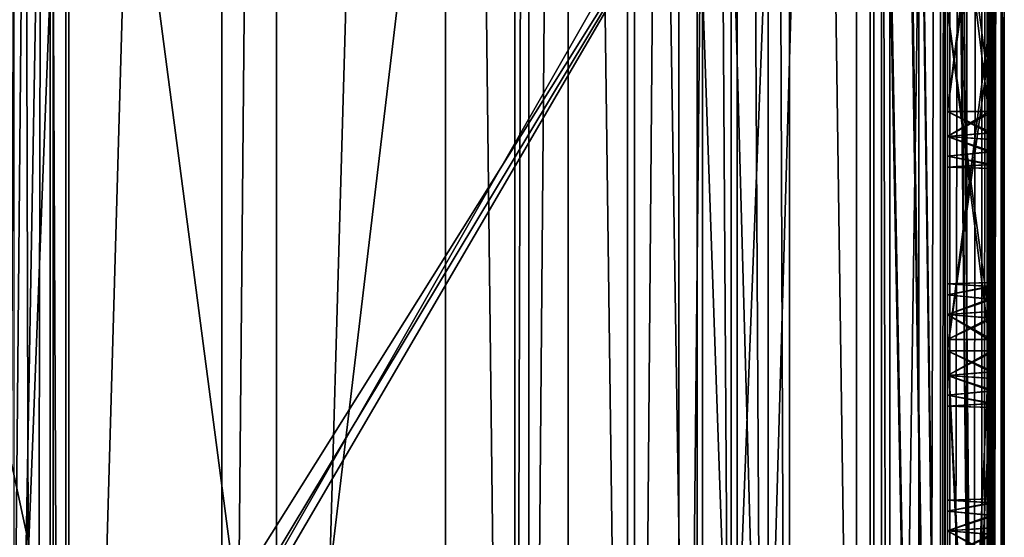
# Model space of a CAD drawing. Extents: x -3 to 104, y -79 to 161.
# Tile 162 of 203: x 82 to 104, y 42 to 53. Entities that reach past the tile are written whole.
import ezdxf

# ---------------------------------------------------------------- set-up
doc = ezdxf.new("R2010")
doc.units = 0
doc.header["$MEASUREMENT"] = 0

msp = doc.modelspace()

# ---------------------------------------------------------------- linework, layer by layer
for points in [[(103.550003, 159.899994, -76.900002), (103.550003, -77.599998, -76.900002), (100.849998, 123.900002, -76.900002)], [(103.550003, -3.4858, -67.814201), (103.550003, 159.899994, -76.900002), (103.550003, 149.899994, -68.400002)], [(103.550003, -77.599998, -76.900002), (103.550003, 159.899994, -76.900002), (103.550003, -43.900002, -68.400002)], [(103.550003, -43.900002, -68.400002), (103.550003, 159.899994, -76.900002), (103.550003, -4.9, -68.400002)], [(103.550003, -4.9, -68.400002), (103.550003, 159.899994, -76.900002), (103.550003, -4.1346, -68.247803)], [(103.550003, -4.1346, -68.247803), (103.550003, 159.899994, -76.900002), (103.550003, -3.4858, -67.814201)], [(103.550003, 149.899994, 10.1), (103.550003, -67.600098, 10.1), (102.349998, 97.599998, 10.1)], [(103.550003, -67.600098, 10.1), (103.550003, 149.899994, 10.1), (103.484001, 129.899994, 17.700001)], [(103.550003, -3.0522, -67.165398), (103.550003, 149.899994, -68.400002), (103.550003, -2.9, -66.400002)], [(103.550003, -3.4858, -67.814201), (103.550003, 149.899994, -68.400002), (103.550003, -3.0522, -67.165398)], [(103.550003, -2.9, -66.400002), (103.550003, 149.899994, -68.400002), (103.550003, 129, 6.1)], [(82.928497, -7.8067, 55), (101.670998, 149.520996, 55), (82.928497, 96.8293, 55)], [(101.670998, -67.221199, 55), (101.670998, 149.520996, 55), (82.928497, -7.8067, 55)], [(102.241997, 149.520996, 54.8871), (101.670998, 149.520996, 55), (101.670998, -67.221199, 55)], [(102.241997, 149.520996, 54.8871), (101.670998, -67.221199, 55), (102.241997, -67.221199, 54.8871)], [(102.726997, 149.520996, 54.5653), (102.241997, -67.221199, 54.8871), (102.726997, -67.221199, 54.5653)], [(102.726997, 149.520996, 54.5653), (102.241997, 149.520996, 54.8871), (102.241997, -67.221199, 54.8871)], [(103.053001, 149.520996, 54.083099), (102.726997, -67.221199, 54.5653), (103.053001, -67.221199, 54.083099)], [(103.053001, 149.520996, 54.083099), (102.726997, 149.520996, 54.5653), (102.726997, -67.221199, 54.5653)], [(103.170998, 149.520996, 53.5131), (103.053001, -67.221199, 54.083099), (103.170998, -67.221199, 53.5131)], [(103.170998, 149.520996, 53.5131), (103.053001, 149.520996, 54.083099), (103.053001, -67.221199, 54.083099)], [(103.170998, 149.520996, 53.5131), (103.170998, -67.221199, 53.5131), (103.204002, 25.761299, 49.799999)], [(103.170998, 149.520996, 53.5131), (103.204002, 25.761299, 49.799999), (103.204002, 46.011299, 49.799999)], [(103.170998, 149.520996, 53.5131), (103.204002, 46.011299, 49.799999), (103.204002, 51.011299, 49.799999)], [(103.170998, 149.520996, 53.5131), (103.204002, 51.011299, 49.799999), (103.204002, 58.511299, 49.799999)], [(100.68, 148.529999, 52.5), (100.68, -66.229897, 52.5), (82.590202, 71.511299, 52.5)], [(101.036003, 88.599998, 11.7), (101.036003, -2.4, 11.7), (100.68, 148.529999, 52.5)], [(101.036003, -2.4, 11.7), (100.68, -66.229897, 52.5), (100.68, 148.529999, 52.5)], [(81.449997, 0, -71.599998), (81.449997, 130, -71.599998), (82.650002, 130, -71.599998)], [(82.650002, 0, -71.599998), (81.449997, 0, -71.599998), (82.650002, 130, -71.599998)], [(86.360001, 130, -10.3), (82.650002, 0, -10.3), (82.650002, 130, -10.3)], [(86.360001, 0, -10.3), (82.650002, 0, -10.3), (86.360001, 130, -10.3)], [(82.650002, 130, -10.3), (82.650002, 0, -71.599998), (82.650002, 130, -71.599998)], [(82.650002, 0, -10.3), (82.650002, 0, -71.599998), (82.650002, 130, -10.3)], [(86.360001, 0, -71.599998), (86.360001, 130, -71.599998), (87.559998, 130, -71.599998)], [(87.559998, 0, -71.599998), (86.360001, 0, -71.599998), (87.559998, 130, -71.599998)], [(86.360001, 130, -71.599998), (86.360001, 0, -10.3), (86.360001, 130, -10.3)], [(86.360001, 0, -71.599998), (86.360001, 0, -10.3), (86.360001, 130, -71.599998)], [(91.269997, 130, -10.3), (87.559998, 0, -10.3), (87.559998, 130, -10.3)], [(91.269997, 0, -10.3), (87.559998, 0, -10.3), (91.269997, 130, -10.3)], [(87.559998, 130, -10.3), (87.559998, 0, -71.599998), (87.559998, 130, -71.599998)], [(87.559998, 0, -10.3), (87.559998, 0, -71.599998), (87.559998, 130, -10.3)], [(92.800003, 0, -71.599998), (91.269997, 130, -71.599998), (92.800003, 130, -71.599998)], [(92.800003, 0, -71.599998), (91.269997, 0, -71.599998), (91.269997, 130, -71.599998)], [(91.269997, 130, -71.599998), (91.269997, 0, -10.3), (91.269997, 130, -10.3)], [(91.269997, 0, -71.599998), (91.269997, 0, -10.3), (91.269997, 130, -71.599998)], [(92.800003, 0, -71.599998), (92.800003, 130, -71.599998), (92.800003, 118, -8.5)], [(98.831596, 125.512001), (100.599998, 0), (100.599998, 130)], [(100.599998, 130), (100.599998, 0), (100.599998, 114, -3.5)], [(103.484001, -43.599998, 17.700001), (103.484001, 129.899994, 17.700001), (103.343002, 41.261299, 33.799999)], [(103.343002, 41.261299, 33.799999), (103.484001, 129.899994, 17.700001), (103.343002, 45.761299, 33.799999)], [(103.343002, 45.761299, 33.799999), (103.484001, 129.899994, 17.700001), (103.343002, 53.261299, 33.799999)], [(103.550003, -67.600098, 10.1), (103.484001, 129.899994, 17.700001), (103.484001, -43.599998, 17.700001)], [(100.300003, 129.649994, 17.299999), (100.300003, -43.349998, 17.299999), (75.836403, 70.811302, 17.299999)], [(100.300003, -43.349998, 18.9), (100.300003, 129.649994, 18.9), (96.816803, 83.608299, 18.9)], [(100.300003, 129.649994, 17.299999), (100.300003, 129.649994, 18.9), (100.300003, -43.349998, 17.299999)], [(100.300003, -43.349998, 17.299999), (100.300003, 129.649994, 18.9), (100.300003, -43.349998, 18.9)], [(103.550003, -42.700001, 10.1), (103.550003, 129, 10.1), (102.25, 98.099998, 10.1)], [(103.550003, -3.4858, -9.9858), (103.550003, 129, 10.1), (103.550003, -4.1346, -9.5522)], [(103.550003, -3.0522, -10.6346), (103.550003, 129, 10.1), (103.550003, -3.4858, -9.9858)], [(103.550003, -4.1346, -9.5522), (103.550003, 129, 10.1), (103.550003, -42.700001, 10.1)], [(103.550003, -2.9, -66.400002), (103.550003, 129, 6.1), (103.550003, -2.9, -11.4)], [(103.550003, -2.9, -11.4), (103.550003, 129, 6.1), (103.550003, -3.0522, -10.6346)], [(103.550003, -3.0522, -10.6346), (103.550003, 129, 6.1), (103.550003, 129, 10.1)], [(98.359901, 124.920998), (98.831596, 4.4876), (98.831596, 125.512001)], [(98.831596, 4.4876), (100.599998, 0), (98.831596, 125.512001)], [(97.678299, 124.593002), (98.359901, 5.0791), (98.359901, 124.920998)], [(98.359901, 5.0791), (98.831596, 4.4876), (98.359901, 124.920998)], [(39.528702, 112.523003), (39.528702, 23.4326), (96.9217, 124.593002)], [(39.528702, 23.4326), (96.9217, 5.4074), (96.9217, 124.593002)], [(96.9217, 124.593002), (97.678299, 5.4074), (97.678299, 124.593002)], [(96.9217, 5.4074), (97.678299, 5.4074), (96.9217, 124.593002)], [(97.678299, 5.4074), (98.359901, 5.0791), (97.678299, 124.593002)], [(100.849998, 123.900002, -76.900002), (103.550003, -77.599998, -76.900002), (100.849998, 122.400002, -76.900002)], [(5.1713, 6.7213, -72.699997), (95.428703, 123.278999, -72.699997), (5.1713, 123.278999, -72.699997)], [(5.1713, 6.7213, -72.699997), (95.428703, 6.7213, -72.699997), (95.428703, 123.278999, -72.699997)], [(95.428703, 6.7213, -72.699997), (96.401901, 122.627998, -72.699997), (95.428703, 123.278999, -72.699997)], [(95.428703, 6.7213, -72.699997), (96.401901, 7.3716, -72.699997), (96.401901, 122.627998, -72.699997)], [(96.401901, 7.3716, -72.699997), (97.550003, 122.400002, -72.699997), (96.401901, 122.627998, -72.699997)], [(96.401901, 7.3716, -72.699997), (97.550003, 7.6, -72.699997), (97.550003, 122.400002, -72.699997)], [(97.550003, 7.6, -72.699997), (100.849998, 7.6, -72.699997), (100.849998, 122.400002, -72.699997)], [(97.550003, 7.6, -72.699997), (100.849998, 122.400002, -72.699997), (97.550003, 122.400002, -72.699997)], [(100.849998, 122.400002, -76.900002), (103.550003, -77.599998, -76.900002), (100.849998, 98, -76.900002)], [(100.849998, 122.400002, -72.699997), (100.849998, 7.6, -72.699997), (100.849998, 88.099998, 8.1)], [(92.800003, 0, -71.599998), (92.800003, 118, -8.5), (92.800003, 12, -8.5)], [(92.800003, 12, -8.5), (92.800003, 118, -8.5), (93.1045, 116.469002, -8.5)], [(92.800003, 12, -8.5), (93.1045, 116.469002, -8.5), (93.1045, 13.5307, -8.5)], [(93.1045, 13.5307, -8.5), (93.1045, 116.469002, -8.5), (93.971603, 115.171997, -8.5)], [(93.1045, 13.5307, -8.5), (93.971603, 115.171997, -8.5), (93.971603, 14.8284, -8.5)], [(93.971603, 115.171997, -8.5), (95.269302, 15.6955, -8.5), (93.971603, 14.8284, -8.5)], [(93.971603, 115.171997, -8.5), (95.269302, 114.305, -8.5), (95.269302, 15.6955, -8.5)], [(95.269302, 114.305, -8.5), (96.800003, 16, -8.5), (95.269302, 15.6955, -8.5)], [(95.269302, 114.305, -8.5), (96.800003, 114, -8.5), (96.800003, 16, -8.5)], [(100.599998, 114, -8.5), (100.599998, 16, -8.5), (96.800003, 16, -8.5)], [(96.800003, 114, -8.5), (100.599998, 114, -8.5), (96.800003, 16, -8.5)], [(100.599998, 114, -3.5), (100.599998, 16, -8.5), (100.599998, 114, -8.5)], [(100.599998, 16, -3.5), (100.599998, 16, -8.5), (100.599998, 114, -3.5)], [(100.599998, 114, -3.5), (100.599998, 0), (100.599998, 16, -3.5)], [(100.849998, 98, -76.900002), (103.550003, -77.599998, -76.900002), (100.849998, 96.800003, -76.900002)], [(103.550003, -42.700001, 10.1), (102.25, 98.099998, 10.1), (102.25, 88.099998, 10.1)], [(102.349998, 97.599998, 10.1), (103.550003, -67.600098, 10.1), (102.349998, 88.599998, 10.1)], [(82.462196, 97.481697, 55.464298), (81.957703, 96.5158, 56.130299), (82.237, -8.0086, 55.735298)], [(82.928497, -7.8067, 55), (82.462196, 97.481697, 55.464298), (82.237, -8.0086, 55.735298)], [(82.928497, 96.8293, 55), (82.462196, 97.481697, 55.464298), (82.928497, -7.8067, 55)], [(81.800003, 33.200001, -76.900002), (81.800003, 96.800003, -76.900002), (83, 64.400002, -76.900002)], [(100.849998, 96.800003, -76.900002), (103.550003, -77.599998, -76.900002), (100.849998, 65.599998, -76.900002)], [(81.957703, 96.5158, 56.130299), (81.409302, 95.583702, 57.256199), (81.522301, -6.7478, 56.9613)], [(82.237, -8.0086, 55.735298), (81.957703, 96.5158, 56.130299), (81.522301, -6.7478, 56.9613)], [(101.036003, 88.599998, 11.7), (102.349998, 88.599998, 11.7), (102.349998, -2.4, 11.7)], [(101.036003, 88.599998, 11.7), (102.349998, -2.4, 11.7), (101.036003, -2.4, 11.7)], [(102.349998, 88.599998, 10.1), (103.550003, -67.600098, 10.1), (102.349998, -2.4, 10.1)], [(102.349998, -2.4, 11.7), (102.349998, 88.599998, 11.7), (102.349998, -2.4, 10.1)], [(102.349998, -2.4, 10.1), (102.349998, 88.599998, 11.7), (102.349998, 88.599998, 10.1)], [(100.849998, 88.099998, 11.3), (100.849998, 7.6, -3.5), (100.849998, -0.4, 11.3)], [(100.849998, 88.099998, 8.1), (100.849998, 7.6, -3.5), (100.849998, 88.099998, 11.3)], [(100.849998, 7.6, -72.699997), (100.849998, 7.6, -3.5), (100.849998, 88.099998, 8.1)], [(100.849998, 88.099998, 11.3), (100.849998, -0.4, 11.3), (102.150002, 88.099998, 11.3)], [(100.849998, -0.4, 11.3), (102.150002, -1.9, 11.3), (102.150002, 88.099998, 11.3)], [(102.150002, -1.9, 10.1), (102.150002, 88.099998, 10.1), (102.150002, -1.9, 11.3)], [(102.150002, -1.9, 11.3), (102.150002, 88.099998, 10.1), (102.150002, 88.099998, 11.3)], [(102.150002, -1.9, 10.1), (102.25, 88.099998, 10.1), (102.150002, 88.099998, 10.1)], [(102.150002, -1.9, 10.1), (102.25, -1.9, 10.1), (102.25, 88.099998, 10.1)], [(103.550003, -42.700001, 10.1), (102.25, 88.099998, 10.1), (102.25, -1.9, 10.1)], [(100.300003, -43.349998, 18.9), (96.816803, 83.608299, 18.9), (96.816803, 56.689499, 18.9)], [(82.590202, 71.511299, 52.5), (82.590202, 16.511299, 52.5), (81.618599, 16.511299, 53.3554)], [(81.618599, 71.511299, 53.3554), (82.590202, 71.511299, 52.5), (81.618599, 16.511299, 53.3554)], [(82.590202, 71.511299, 52.5), (100.68, -66.229897, 52.5), (82.590202, 16.511299, 52.5)], [(75.836403, 70.811302, 17.299999), (100.300003, -43.349998, 17.299999), (75.836403, 20.8113, 17.299999)], [(100.849998, 65.599998, -76.900002), (103.550003, -77.599998, -76.900002), (100.849998, 64.400002, -76.900002)], [(83, 33.200001, -76.900002), (81.800003, 33.200001, -76.900002), (83, 64.400002, -76.900002)], [(83, 33.200001, -76.900002), (83, 64.400002, -76.900002), (83, 33.200001, -74.699997)], [(83, 33.200001, -74.699997), (83, 64.400002, -76.900002), (83, 64.400002, -74.699997)], [(100.849998, 64.400002, -74.699997), (83, 33.200001, -74.699997), (83, 64.400002, -74.699997)], [(100.849998, 33.200001, -74.699997), (83, 33.200001, -74.699997), (100.849998, 64.400002, -74.699997)], [(100.849998, 64.400002, -76.900002), (103.550003, -77.599998, -76.900002), (100.849998, 33.200001, -76.900002)], [(100.849998, 64.400002, -76.900002), (100.849998, 33.200001, -76.900002), (100.849998, 33.200001, -74.699997)], [(100.849998, 64.400002, -76.900002), (100.849998, 33.200001, -74.699997), (100.849998, 64.400002, -74.699997)], [(103.281998, 58.511299, 40.799999), (103.281998, 51.011299, 40.799999), (102.300003, 58.511299, 40.799999)], [(102.300003, 58.511299, 40.799999), (103.281998, 51.011299, 40.799999), (102.300003, 51.011299, 40.799999)], [(103.304001, 51.011299, 38.299999), (103.304001, 58.511299, 38.299999), (102.300003, 51.011299, 38.299999)], [(102.300003, 51.011299, 38.299999), (103.304001, 58.511299, 38.299999), (102.300003, 58.511299, 38.299999)], [(102.300003, 58.511299, 40.799999), (102.300003, 51.011299, 40.799999), (102.300003, 51.011299, 38.299999)], [(102.300003, 58.511299, 38.299999), (102.300003, 58.511299, 40.799999), (102.300003, 51.011299, 38.299999)], [(103.204002, 58.511299, 49.799999), (103.204002, 51.011299, 49.799999), (102.300003, 58.511299, 49.799999)], [(102.300003, 58.511299, 49.799999), (103.204002, 51.011299, 49.799999), (102.300003, 51.011299, 49.799999)], [(103.224998, 51.011299, 47.299999), (103.224998, 58.511299, 47.299999), (102.300003, 51.011299, 47.299999)], [(102.300003, 51.011299, 47.299999), (103.224998, 58.511299, 47.299999), (102.300003, 58.511299, 47.299999)], [(102.300003, 58.511299, 49.799999), (102.300003, 51.011299, 49.799999), (102.300003, 51.011299, 47.299999)], [(102.300003, 58.511299, 47.299999), (102.300003, 58.511299, 49.799999), (102.300003, 51.011299, 47.299999)], [(103.224998, 58.511299, 47.299999), (103.224998, 51.011299, 47.299999), (103.242996, 53.261299, 45.299999)], [(103.281998, 51.011299, 40.799999), (103.281998, 58.511299, 40.799999), (103.264999, 53.261299, 42.799999)], [(103.304001, 58.511299, 38.299999), (103.304001, 51.011299, 38.299999), (103.320999, 53.261299, 36.299999)], [(75.663101, 21.570601, 18.9), (96.816803, 56.689499, 18.9), (75.177597, 22.179501, 18.9)], [(75.177597, 22.179501, 18.9), (96.816803, 56.689499, 18.9), (80.207298, 56.689499, 18.9)], [(75.836403, 20.8113, 18.9), (96.816803, 56.689499, 18.9), (75.663101, 21.570601, 18.9)], [(100.300003, -43.349998, 18.9), (96.816803, 56.689499, 18.9), (75.836403, 20.8113, 18.9)], [(102.300003, 45.761299, 45.299999), (102.300003, 53.261299, 45.299999), (103.242996, 45.761299, 45.299999)], [(102.300003, 53.261299, 45.299999), (103.242996, 53.261299, 45.299999), (103.242996, 45.761299, 45.299999)], [(103.264999, 45.761299, 42.799999), (103.264999, 53.261299, 42.799999), (102.300003, 45.761299, 42.799999)], [(103.264999, 53.261299, 42.799999), (102.300003, 53.261299, 42.799999), (102.300003, 45.761299, 42.799999)], [(102.300003, 53.261299, 45.299999), (102.300003, 45.761299, 45.299999), (102.300003, 45.761299, 42.799999)], [(102.300003, 53.261299, 42.799999), (102.300003, 53.261299, 45.299999), (102.300003, 45.761299, 42.799999)], [(102.300003, 45.761299, 36.299999), (102.300003, 53.261299, 36.299999), (103.320999, 45.761299, 36.299999)], [(102.300003, 53.261299, 36.299999), (103.320999, 53.261299, 36.299999), (103.320999, 45.761299, 36.299999)], [(103.343002, 45.761299, 33.799999), (103.343002, 53.261299, 33.799999), (102.300003, 45.761299, 33.799999)], [(103.343002, 53.261299, 33.799999), (102.300003, 53.261299, 33.799999), (102.300003, 45.761299, 33.799999)], [(102.300003, 53.261299, 33.799999), (102.300003, 53.261299, 36.299999), (102.300003, 45.761299, 36.299999)], [(102.300003, 53.261299, 33.799999), (102.300003, 45.761299, 36.299999), (102.300003, 45.761299, 33.799999)], [(103.242996, 45.761299, 45.299999), (103.242996, 53.261299, 45.299999), (103.224998, 51.011299, 47.299999)], [(103.264999, 53.261299, 42.799999), (103.264999, 45.761299, 42.799999), (103.281998, 51.011299, 40.799999)], [(103.320999, 45.761299, 36.299999), (103.320999, 53.261299, 36.299999), (103.304001, 51.011299, 38.299999)], [(103.281998, 51.011299, 40.799999), (103.282997, 50.549999, 40.707699), (102.300003, 51.011299, 40.799999)], [(102.300003, 51.011299, 40.799999), (103.282997, 50.549999, 40.707699), (102.300003, 50.469002, 40.676201)], [(102.300003, 50.469002, 38.423801), (103.304001, 51.011299, 38.299999), (102.300003, 51.011299, 38.299999)], [(103.302002, 50.399101, 38.4636), (103.304001, 51.011299, 38.299999), (102.300003, 50.469002, 38.423801)], [(102.300003, 51.011299, 38.299999), (102.300003, 51.011299, 40.799999), (102.300003, 50.469002, 40.676201)], [(102.300003, 51.011299, 38.299999), (102.300003, 50.469002, 40.676201), (102.300003, 50.034, 40.329399)], [(102.300003, 51.011299, 38.299999), (102.300003, 50.034, 40.329399), (102.300003, 49.792599, 39.828201)], [(102.300003, 51.011299, 38.299999), (102.300003, 49.792599, 39.828201), (102.300003, 49.792599, 39.271801)], [(102.300003, 51.011299, 38.299999), (102.300003, 49.792599, 39.271801), (102.300003, 50.034, 38.770599)], [(102.300003, 51.011299, 38.299999), (102.300003, 50.034, 38.770599), (102.300003, 50.469002, 38.423801)], [(103.204002, 51.011299, 49.799999), (103.204002, 50.549999, 49.707699), (102.300003, 51.011299, 49.799999)], [(102.300003, 51.011299, 49.799999), (103.204002, 50.549999, 49.707699), (102.300003, 50.469002, 49.676201)], [(102.300003, 50.469002, 47.423801), (103.224998, 51.011299, 47.299999), (102.300003, 51.011299, 47.299999)], [(103.223999, 50.399101, 47.4636), (103.224998, 51.011299, 47.299999), (102.300003, 50.469002, 47.423801)], [(102.300003, 51.011299, 47.299999), (102.300003, 51.011299, 49.799999), (102.300003, 50.469002, 49.676201)], [(102.300003, 51.011299, 47.299999), (102.300003, 50.469002, 49.676201), (102.300003, 50.034, 49.329399)], [(102.300003, 51.011299, 47.299999), (102.300003, 50.034, 49.329399), (102.300003, 49.792599, 48.828201)], [(102.300003, 51.011299, 47.299999), (102.300003, 49.792599, 48.828201), (102.300003, 49.792599, 48.271801)], [(102.300003, 51.011299, 47.299999), (102.300003, 49.792599, 48.271801), (102.300003, 50.034, 47.770599)], [(102.300003, 51.011299, 47.299999), (102.300003, 50.034, 47.770599), (102.300003, 50.469002, 47.423801)], [(103.204002, 46.011299, 49.799999), (103.204002, 50.549999, 49.707699), (103.204002, 51.011299, 49.799999)], [(103.242996, 45.761299, 45.299999), (103.224998, 51.011299, 47.299999), (103.223999, 50.399101, 47.4636)], [(103.281998, 51.011299, 40.799999), (103.264999, 45.761299, 42.799999), (103.282997, 50.549999, 40.707699)], [(103.320999, 45.761299, 36.299999), (103.304001, 51.011299, 38.299999), (103.302002, 50.399101, 38.4636)], [(103.282997, 50.549999, 40.707699), (103.285004, 50.127399, 40.433899), (102.300003, 50.469002, 40.676201)], [(103.204002, 50.549999, 49.707699), (103.207001, 50.127399, 49.433899), (102.300003, 50.469002, 49.676201)], [(102.300003, 50.469002, 40.676201), (103.285004, 50.127399, 40.433899), (102.300003, 50.034, 40.329399)], [(102.300003, 50.034, 38.770599), (103.301003, 50.127399, 38.6661), (102.300003, 50.469002, 38.423801)], [(103.301003, 50.127399, 38.6661), (103.302002, 50.399101, 38.4636), (102.300003, 50.469002, 38.423801)], [(102.300003, 50.469002, 49.676201), (103.207001, 50.127399, 49.433899), (102.300003, 50.034, 49.329399)], [(102.300003, 50.034, 47.770599), (103.222, 50.127399, 47.6661), (102.300003, 50.469002, 47.423801)], [(103.222, 50.127399, 47.6661), (103.223999, 50.399101, 47.4636), (102.300003, 50.469002, 47.423801)], [(103.205002, 46.623501, 49.636398), (103.207001, 50.127399, 49.433899), (103.204002, 50.549999, 49.707699)], [(103.204002, 46.011299, 49.799999), (103.205002, 46.623501, 49.636398), (103.204002, 50.549999, 49.707699)], [(103.264999, 45.761299, 42.799999), (103.285004, 50.127399, 40.433899), (103.282997, 50.549999, 40.707699)], [(103.242996, 45.761299, 45.299999), (103.223999, 50.399101, 47.4636), (103.222, 50.127399, 47.6661)], [(103.320999, 45.761299, 36.299999), (103.302002, 50.399101, 38.4636), (103.301003, 50.127399, 38.6661)], [(103.285004, 50.127399, 40.433899), (103.289001, 49.849098, 40.010101), (102.300003, 50.034, 40.329399)], [(103.296997, 49.849098, 39.089901), (103.301003, 50.127399, 38.6661), (102.300003, 50.034, 38.770599)], [(103.207001, 50.127399, 49.433899), (103.209999, 49.849098, 49.010101), (102.300003, 50.034, 49.329399)], [(103.218002, 49.849098, 48.089901), (103.222, 50.127399, 47.6661), (102.300003, 50.034, 47.770599)], [(102.300003, 50.034, 40.329399), (103.289001, 49.849098, 40.010101), (102.300003, 49.792599, 39.828201)], [(102.300003, 49.792599, 39.271801), (103.296997, 49.849098, 39.089901), (102.300003, 50.034, 38.770599)], [(102.300003, 50.034, 49.329399), (103.209999, 49.849098, 49.010101), (102.300003, 49.792599, 48.828201)], [(102.300003, 49.792599, 48.271801), (103.218002, 49.849098, 48.089901), (102.300003, 50.034, 47.770599)], [(103.205002, 46.623501, 49.636398), (103.207001, 46.895199, 49.433899), (103.207001, 50.127399, 49.433899)], [(103.207001, 46.895199, 49.433899), (103.209999, 49.849098, 49.010101), (103.207001, 50.127399, 49.433899)], [(103.218002, 47.1735, 48.089901), (103.222, 50.127399, 47.6661), (103.218002, 49.849098, 48.089901)], [(103.218002, 47.1735, 48.089901), (103.222, 46.895199, 47.6661), (103.222, 50.127399, 47.6661)], [(103.222, 46.895199, 47.6661), (103.242996, 45.761299, 45.299999), (103.222, 50.127399, 47.6661)], [(103.264999, 45.761299, 42.799999), (103.285004, 46.895199, 40.433899), (103.285004, 50.127399, 40.433899)], [(103.285004, 46.895199, 40.433899), (103.289001, 49.849098, 40.010101), (103.285004, 50.127399, 40.433899)], [(103.296997, 47.1735, 39.089901), (103.301003, 50.127399, 38.6661), (103.296997, 49.849098, 39.089901)], [(103.296997, 47.1735, 39.089901), (103.301003, 46.895199, 38.6661), (103.301003, 50.127399, 38.6661)], [(103.301003, 46.895199, 38.6661), (103.320999, 45.761299, 36.299999), (103.301003, 50.127399, 38.6661)], [(103.289001, 49.849098, 40.010101), (103.292999, 49.761299, 39.549999), (102.300003, 49.792599, 39.828201)], [(103.292999, 49.761299, 39.549999), (103.296997, 49.849098, 39.089901), (102.300003, 49.792599, 39.271801)], [(103.209999, 49.849098, 49.010101), (103.213997, 49.761299, 48.549999), (102.300003, 49.792599, 48.828201)], [(103.213997, 49.761299, 48.549999), (103.218002, 49.849098, 48.089901), (102.300003, 49.792599, 48.271801)], [(102.300003, 49.792599, 39.828201), (103.292999, 49.761299, 39.549999), (102.300003, 49.792599, 39.271801)], [(102.300003, 49.792599, 48.828201), (103.213997, 49.761299, 48.549999), (102.300003, 49.792599, 48.271801)], [(103.207001, 46.895199, 49.433899), (103.209999, 47.1735, 49.010101), (103.209999, 49.849098, 49.010101)], [(103.209999, 47.1735, 49.010101), (103.213997, 49.761299, 48.549999), (103.209999, 49.849098, 49.010101)], [(103.209999, 47.1735, 49.010101), (103.213997, 47.261299, 48.549999), (103.213997, 49.761299, 48.549999)], [(103.213997, 47.261299, 48.549999), (103.218002, 49.849098, 48.089901), (103.213997, 49.761299, 48.549999)], [(103.213997, 47.261299, 48.549999), (103.218002, 47.1735, 48.089901), (103.218002, 49.849098, 48.089901)], [(103.285004, 46.895199, 40.433899), (103.289001, 47.1735, 40.010101), (103.289001, 49.849098, 40.010101)], [(103.289001, 47.1735, 40.010101), (103.292999, 49.761299, 39.549999), (103.289001, 49.849098, 40.010101)], [(103.289001, 47.1735, 40.010101), (103.292999, 47.261299, 39.549999), (103.292999, 49.761299, 39.549999)], [(103.292999, 47.261299, 39.549999), (103.296997, 49.849098, 39.089901), (103.292999, 49.761299, 39.549999)], [(103.292999, 47.261299, 39.549999), (103.296997, 47.1735, 39.089901), (103.296997, 49.849098, 39.089901)], [(102.300003, 47.23, 39.271801), (103.292999, 47.261299, 39.549999), (102.300003, 47.23, 39.828201)], [(103.296997, 47.1735, 39.089901), (103.292999, 47.261299, 39.549999), (102.300003, 47.23, 39.271801)], [(103.292999, 47.261299, 39.549999), (103.289001, 47.1735, 40.010101), (102.300003, 47.23, 39.828201)], [(102.300003, 47.23, 48.271801), (103.213997, 47.261299, 48.549999), (102.300003, 47.23, 48.828201)], [(103.218002, 47.1735, 48.089901), (103.213997, 47.261299, 48.549999), (102.300003, 47.23, 48.271801)], [(103.213997, 47.261299, 48.549999), (103.209999, 47.1735, 49.010101), (102.300003, 47.23, 48.828201)], [(102.300003, 46.988602, 38.770599), (103.296997, 47.1735, 39.089901), (102.300003, 47.23, 39.271801)], [(102.300003, 47.23, 39.828201), (103.289001, 47.1735, 40.010101), (102.300003, 46.988602, 40.329399)], [(102.300003, 47.23, 39.828201), (102.300003, 46.988602, 40.329399), (102.300003, 46.553699, 40.676201)], [(102.300003, 47.23, 39.828201), (102.300003, 46.553699, 40.676201), (102.300003, 46.011299, 40.799999)], [(102.300003, 46.988602, 38.770599), (102.300003, 47.23, 39.271801), (102.300003, 47.23, 39.828201)], [(102.300003, 46.988602, 38.770599), (102.300003, 47.23, 39.828201), (102.300003, 46.011299, 40.799999)], [(102.300003, 46.988602, 47.770599), (103.218002, 47.1735, 48.089901), (102.300003, 47.23, 48.271801)], [(102.300003, 47.23, 48.828201), (103.209999, 47.1735, 49.010101), (102.300003, 46.988602, 49.329399)], [(102.300003, 47.23, 48.828201), (102.300003, 46.988602, 49.329399), (102.300003, 46.553699, 49.676201)], [(102.300003, 46.988602, 47.770599), (102.300003, 47.23, 48.271801), (102.300003, 47.23, 48.828201)], [(102.300003, 46.988602, 47.770599), (102.300003, 47.23, 48.828201), (102.300003, 46.553699, 49.676201)], [(103.301003, 46.895199, 38.6661), (103.296997, 47.1735, 39.089901), (102.300003, 46.988602, 38.770599)], [(103.289001, 47.1735, 40.010101), (103.285004, 46.895199, 40.433899), (102.300003, 46.988602, 40.329399)], [(103.222, 46.895199, 47.6661), (103.218002, 47.1735, 48.089901), (102.300003, 46.988602, 47.770599)], [(103.209999, 47.1735, 49.010101), (103.207001, 46.895199, 49.433899), (102.300003, 46.988602, 49.329399)], [(102.300003, 46.553699, 38.423801), (103.301003, 46.895199, 38.6661), (102.300003, 46.988602, 38.770599)], [(102.300003, 46.988602, 40.329399), (103.285004, 46.895199, 40.433899), (102.300003, 46.553699, 40.676201)], [(102.300003, 46.988602, 38.770599), (102.300003, 46.011299, 40.799999), (102.300003, 46.553699, 38.423801)], [(102.300003, 46.553699, 47.423801), (103.222, 46.895199, 47.6661), (102.300003, 46.988602, 47.770599)], [(102.300003, 46.988602, 49.329399), (103.207001, 46.895199, 49.433899), (102.300003, 46.553699, 49.676201)], [(102.300003, 46.988602, 47.770599), (102.300003, 46.011299, 47.299999), (102.300003, 46.553699, 47.423801)], [(102.300003, 46.988602, 47.770599), (102.300003, 46.553699, 49.676201), (102.300003, 46.011299, 47.299999)], [(103.303001, 46.472599, 38.3923), (103.301003, 46.895199, 38.6661), (102.300003, 46.553699, 38.423801)], [(103.285004, 46.895199, 40.433899), (103.283997, 46.623501, 40.636398), (102.300003, 46.553699, 40.676201)], [(103.224998, 46.472599, 47.3923), (103.222, 46.895199, 47.6661), (102.300003, 46.553699, 47.423801)], [(103.207001, 46.895199, 49.433899), (103.205002, 46.623501, 49.636398), (102.300003, 46.553699, 49.676201)], [(103.224998, 46.472599, 47.3923), (103.242996, 45.761299, 45.299999), (103.222, 46.895199, 47.6661)], [(103.264999, 45.761299, 42.799999), (103.283997, 46.623501, 40.636398), (103.285004, 46.895199, 40.433899)], [(103.303001, 46.472599, 38.3923), (103.320999, 45.761299, 36.299999), (103.301003, 46.895199, 38.6661)], [(103.283997, 46.623501, 40.636398), (103.281998, 46.011299, 40.799999), (102.300003, 46.553699, 40.676201)], [(103.205002, 46.623501, 49.636398), (103.204002, 46.011299, 49.799999), (102.300003, 46.553699, 49.676201)], [(102.300003, 46.011299, 38.299999), (103.303001, 46.472599, 38.3923), (102.300003, 46.553699, 38.423801)], [(102.300003, 46.553699, 40.676201), (103.281998, 46.011299, 40.799999), (102.300003, 46.011299, 40.799999)], [(102.300003, 46.553699, 38.423801), (102.300003, 46.011299, 40.799999), (102.300003, 46.011299, 38.299999)], [(102.300003, 46.011299, 47.299999), (103.224998, 46.472599, 47.3923), (102.300003, 46.553699, 47.423801)], [(102.300003, 46.553699, 49.676201), (103.204002, 46.011299, 49.799999), (102.300003, 46.011299, 49.799999)], [(102.300003, 46.011299, 47.299999), (102.300003, 46.553699, 49.676201), (102.300003, 46.011299, 49.799999)], [(103.264999, 45.761299, 42.799999), (103.281998, 46.011299, 40.799999), (103.283997, 46.623501, 40.636398)], [(103.304001, 46.011299, 38.299999), (103.303001, 46.472599, 38.3923), (102.300003, 46.011299, 38.299999)], [(103.224998, 46.011299, 47.299999), (103.224998, 46.472599, 47.3923), (102.300003, 46.011299, 47.299999)], [(103.224998, 46.011299, 47.299999), (103.242996, 45.761299, 45.299999), (103.224998, 46.472599, 47.3923)], [(103.304001, 46.011299, 38.299999), (103.320999, 45.761299, 36.299999), (103.303001, 46.472599, 38.3923)], [(103.281998, 46.011299, 40.799999), (103.281998, 25.761299, 40.799999), (102.300003, 46.011299, 40.799999)], [(102.300003, 46.011299, 40.799999), (103.281998, 25.761299, 40.799999), (102.300003, 25.761299, 40.799999)], [(103.304001, 25.761299, 38.299999), (103.304001, 46.011299, 38.299999), (102.300003, 25.761299, 38.299999)], [(102.300003, 25.761299, 38.299999), (103.304001, 46.011299, 38.299999), (102.300003, 46.011299, 38.299999)], [(102.300003, 46.011299, 38.299999), (102.300003, 46.011299, 40.799999), (102.300003, 25.761299, 40.799999)], [(102.300003, 46.011299, 38.299999), (102.300003, 25.761299, 40.799999), (102.300003, 25.761299, 38.299999)], [(103.204002, 46.011299, 49.799999), (103.204002, 25.761299, 49.799999), (102.300003, 46.011299, 49.799999)], [(102.300003, 46.011299, 49.799999), (103.204002, 25.761299, 49.799999), (102.300003, 25.761299, 49.799999)], [(103.224998, 25.761299, 47.299999), (103.224998, 46.011299, 47.299999), (102.300003, 25.761299, 47.299999)], [(102.300003, 25.761299, 47.299999), (103.224998, 46.011299, 47.299999), (102.300003, 46.011299, 47.299999)], [(102.300003, 46.011299, 49.799999), (102.300003, 25.761299, 49.799999), (102.300003, 25.761299, 47.299999)], [(102.300003, 46.011299, 47.299999), (102.300003, 46.011299, 49.799999), (102.300003, 25.761299, 47.299999)], [(103.224998, 46.011299, 47.299999), (103.246002, 44.877399, 44.933899), (103.244003, 45.299999, 45.207699)], [(103.224998, 46.011299, 47.299999), (103.244003, 45.299999, 45.207699), (103.242996, 45.761299, 45.299999)], [(103.246002, 42.145199, 44.933899), (103.246002, 44.877399, 44.933899), (103.224998, 46.011299, 47.299999)], [(103.244003, 41.873501, 45.136398), (103.246002, 42.145199, 44.933899), (103.224998, 46.011299, 47.299999)], [(103.224998, 46.011299, 47.299999), (103.224998, 25.761299, 47.299999), (103.242996, 41.261299, 45.299999)], [(103.224998, 46.011299, 47.299999), (103.242996, 41.261299, 45.299999), (103.244003, 41.873501, 45.136398)], [(103.261002, 44.877399, 43.1661), (103.281998, 46.011299, 40.799999), (103.263, 45.149101, 42.9636)], [(103.261002, 42.145199, 43.1661), (103.281998, 46.011299, 40.799999), (103.261002, 44.877399, 43.1661)], [(103.264, 41.722599, 42.8923), (103.281998, 46.011299, 40.799999), (103.261002, 42.145199, 43.1661)], [(103.263, 45.149101, 42.9636), (103.281998, 46.011299, 40.799999), (103.264999, 45.761299, 42.799999)], [(103.264999, 41.261299, 42.799999), (103.281998, 46.011299, 40.799999), (103.264, 41.722599, 42.8923)], [(103.281998, 25.761299, 40.799999), (103.281998, 46.011299, 40.799999), (103.264999, 41.261299, 42.799999)], [(103.304001, 46.011299, 38.299999), (103.324997, 44.877399, 35.933899), (103.321999, 45.299999, 36.207699)], [(103.304001, 46.011299, 38.299999), (103.321999, 45.299999, 36.207699), (103.320999, 45.761299, 36.299999)], [(103.324997, 42.145199, 35.933899), (103.324997, 44.877399, 35.933899), (103.304001, 46.011299, 38.299999)], [(103.322998, 41.873501, 36.136398), (103.324997, 42.145199, 35.933899), (103.304001, 46.011299, 38.299999)], [(103.304001, 46.011299, 38.299999), (103.304001, 25.761299, 38.299999), (103.320999, 41.261299, 36.299999)], [(103.304001, 46.011299, 38.299999), (103.320999, 41.261299, 36.299999), (103.322998, 41.873501, 36.136398)], [(103.242996, 45.761299, 45.299999), (103.244003, 45.299999, 45.207699), (102.300003, 45.761299, 45.299999)], [(102.300003, 45.761299, 45.299999), (103.244003, 45.299999, 45.207699), (102.300003, 45.219002, 45.176201)], [(102.300003, 45.219002, 42.923801), (103.264999, 45.761299, 42.799999), (102.300003, 45.761299, 42.799999)], [(103.263, 45.149101, 42.9636), (103.264999, 45.761299, 42.799999), (102.300003, 45.219002, 42.923801)], [(102.300003, 45.761299, 42.799999), (102.300003, 45.761299, 45.299999), (102.300003, 45.219002, 45.176201)], [(102.300003, 45.761299, 42.799999), (102.300003, 45.219002, 45.176201), (102.300003, 44.784, 44.829399)], [(102.300003, 45.761299, 42.799999), (102.300003, 44.784, 44.829399), (102.300003, 44.542599, 44.328201)], [(102.300003, 45.761299, 42.799999), (102.300003, 44.542599, 44.328201), (102.300003, 44.542599, 43.771801)], [(102.300003, 45.761299, 42.799999), (102.300003, 44.542599, 43.771801), (102.300003, 44.784, 43.270599)], [(102.300003, 45.761299, 42.799999), (102.300003, 44.784, 43.270599), (102.300003, 45.219002, 42.923801)], [(103.320999, 45.761299, 36.299999), (103.321999, 45.299999, 36.207699), (102.300003, 45.761299, 36.299999)], [(102.300003, 45.761299, 36.299999), (103.321999, 45.299999, 36.207699), (102.300003, 45.219002, 36.176201)], [(102.300003, 45.219002, 33.923801), (103.343002, 45.761299, 33.799999), (102.300003, 45.761299, 33.799999)], [(103.342003, 45.149101, 33.9636), (103.343002, 45.761299, 33.799999), (102.300003, 45.219002, 33.923801)], [(102.300003, 45.761299, 36.299999), (102.300003, 45.219002, 36.176201), (102.300003, 44.784, 35.829399)], [(102.300003, 45.761299, 33.799999), (102.300003, 44.784, 35.829399), (102.300003, 44.542599, 35.328201)], [(102.300003, 45.761299, 33.799999), (102.300003, 44.542599, 35.328201), (102.300003, 44.542599, 34.771801)], [(102.300003, 45.761299, 33.799999), (102.300003, 44.542599, 34.771801), (102.300003, 44.784, 34.270599)], [(102.300003, 45.761299, 33.799999), (102.300003, 44.784, 34.270599), (102.300003, 45.219002, 33.923801)], [(102.300003, 45.761299, 33.799999), (102.300003, 45.761299, 36.299999), (102.300003, 44.784, 35.829399)], [(103.342003, 41.722599, 33.8923), (103.343002, 45.761299, 33.799999), (103.342003, 45.149101, 33.9636)], [(103.343002, 41.261299, 33.799999), (103.343002, 45.761299, 33.799999), (103.342003, 41.722599, 33.8923)], [(103.244003, 45.299999, 45.207699), (103.246002, 44.877399, 44.933899), (102.300003, 45.219002, 45.176201)], [(103.321999, 45.299999, 36.207699), (103.324997, 44.877399, 35.933899), (102.300003, 45.219002, 36.176201)], [(102.300003, 45.219002, 45.176201), (103.246002, 44.877399, 44.933899), (102.300003, 44.784, 44.829399)], [(102.300003, 44.784, 43.270599), (103.261002, 44.877399, 43.1661), (102.300003, 45.219002, 42.923801)], [(103.261002, 44.877399, 43.1661), (103.263, 45.149101, 42.9636), (102.300003, 45.219002, 42.923801)], [(102.300003, 45.219002, 36.176201), (103.324997, 44.877399, 35.933899), (102.300003, 44.784, 35.829399)], [(102.300003, 44.784, 34.270599), (103.339996, 44.877399, 34.1661), (102.300003, 45.219002, 33.923801)], [(103.339996, 44.877399, 34.1661), (103.342003, 45.149101, 33.9636), (102.300003, 45.219002, 33.923801)], [(103.339996, 42.145199, 34.1661), (103.342003, 45.149101, 33.9636), (103.339996, 44.877399, 34.1661)], [(103.342003, 41.722599, 33.8923), (103.342003, 45.149101, 33.9636), (103.339996, 42.145199, 34.1661)], [(103.246002, 44.877399, 44.933899), (103.25, 44.599098, 44.510101), (102.300003, 44.784, 44.829399)], [(103.258003, 44.599098, 43.589901), (103.261002, 44.877399, 43.1661), (102.300003, 44.784, 43.270599)], [(103.324997, 44.877399, 35.933899), (103.328003, 44.599098, 35.510101), (102.300003, 44.784, 35.829399)], [(103.335999, 44.599098, 34.589901), (103.339996, 44.877399, 34.1661), (102.300003, 44.784, 34.270599)], [(102.300003, 44.784, 44.829399), (103.25, 44.599098, 44.510101), (102.300003, 44.542599, 44.328201)], [(102.300003, 44.542599, 43.771801), (103.258003, 44.599098, 43.589901), (102.300003, 44.784, 43.270599)], [(102.300003, 44.784, 35.829399), (103.328003, 44.599098, 35.510101), (102.300003, 44.542599, 35.328201)], [(102.300003, 44.542599, 34.771801), (103.335999, 44.599098, 34.589901), (102.300003, 44.784, 34.270599)], [(103.246002, 42.145199, 44.933899), (103.25, 44.599098, 44.510101), (103.246002, 44.877399, 44.933899)], [(103.258003, 42.4235, 43.589901), (103.261002, 44.877399, 43.1661), (103.258003, 44.599098, 43.589901)], [(103.258003, 42.4235, 43.589901), (103.261002, 42.145199, 43.1661), (103.261002, 44.877399, 43.1661)], [(103.324997, 42.145199, 35.933899), (103.328003, 44.599098, 35.510101), (103.324997, 44.877399, 35.933899)], [(103.335999, 42.4235, 34.589901), (103.339996, 44.877399, 34.1661), (103.335999, 44.599098, 34.589901)], [(103.335999, 42.4235, 34.589901), (103.339996, 42.145199, 34.1661), (103.339996, 44.877399, 34.1661)], [(103.25, 44.599098, 44.510101), (103.253998, 44.511299, 44.049999), (102.300003, 44.542599, 44.328201)], [(103.253998, 44.511299, 44.049999), (103.258003, 44.599098, 43.589901), (102.300003, 44.542599, 43.771801)], [(103.328003, 44.599098, 35.510101), (103.332001, 44.511299, 35.049999), (102.300003, 44.542599, 35.328201)], [(103.332001, 44.511299, 35.049999), (103.335999, 44.599098, 34.589901), (102.300003, 44.542599, 34.771801)], [(103.246002, 42.145199, 44.933899), (103.25, 42.4235, 44.510101), (103.25, 44.599098, 44.510101)], [(103.25, 42.4235, 44.510101), (103.253998, 44.511299, 44.049999), (103.25, 44.599098, 44.510101)], [(103.253998, 42.511299, 44.049999), (103.258003, 44.599098, 43.589901), (103.253998, 44.511299, 44.049999)], [(103.253998, 42.511299, 44.049999), (103.258003, 42.4235, 43.589901), (103.258003, 44.599098, 43.589901)], [(103.324997, 42.145199, 35.933899), (103.328003, 42.4235, 35.510101), (103.328003, 44.599098, 35.510101)], [(103.328003, 42.4235, 35.510101), (103.332001, 44.511299, 35.049999), (103.328003, 44.599098, 35.510101)], [(103.332001, 42.511299, 35.049999), (103.335999, 44.599098, 34.589901), (103.332001, 44.511299, 35.049999)], [(103.332001, 42.511299, 35.049999), (103.335999, 42.4235, 34.589901), (103.335999, 44.599098, 34.589901)], [(102.300003, 44.542599, 44.328201), (103.253998, 44.511299, 44.049999), (102.300003, 44.542599, 43.771801)], [(102.300003, 44.542599, 35.328201), (103.332001, 44.511299, 35.049999), (102.300003, 44.542599, 34.771801)], [(103.25, 42.4235, 44.510101), (103.253998, 42.511299, 44.049999), (103.253998, 44.511299, 44.049999)], [(103.328003, 42.4235, 35.510101), (103.332001, 42.511299, 35.049999), (103.332001, 44.511299, 35.049999)], [(102.300003, 42.48, 43.771801), (103.253998, 42.511299, 44.049999), (102.300003, 42.48, 44.328201)], [(103.258003, 42.4235, 43.589901), (103.253998, 42.511299, 44.049999), (102.300003, 42.48, 43.771801)], [(103.253998, 42.511299, 44.049999), (103.25, 42.4235, 44.510101), (102.300003, 42.48, 44.328201)], [(102.300003, 42.48, 34.771801), (103.332001, 42.511299, 35.049999), (102.300003, 42.48, 35.328201)], [(103.335999, 42.4235, 34.589901), (103.332001, 42.511299, 35.049999), (102.300003, 42.48, 34.771801)], [(103.332001, 42.511299, 35.049999), (103.328003, 42.4235, 35.510101), (102.300003, 42.48, 35.328201)], [(102.300003, 42.238602, 43.270599), (103.258003, 42.4235, 43.589901), (102.300003, 42.48, 43.771801)], [(102.300003, 42.48, 44.328201), (103.25, 42.4235, 44.510101), (102.300003, 42.238602, 44.829399)], [(102.300003, 42.48, 43.771801), (102.300003, 42.48, 44.328201), (102.300003, 42.238602, 44.829399)], [(102.300003, 42.48, 43.771801), (102.300003, 42.238602, 44.829399), (102.300003, 41.803699, 45.176201)], [(102.300003, 42.238602, 43.270599), (102.300003, 42.48, 43.771801), (102.300003, 41.803699, 45.176201)], [(102.300003, 42.238602, 34.270599), (103.335999, 42.4235, 34.589901), (102.300003, 42.48, 34.771801)], [(102.300003, 42.48, 35.328201), (103.328003, 42.4235, 35.510101), (102.300003, 42.238602, 35.829399)], [(102.300003, 42.48, 34.771801), (102.300003, 42.48, 35.328201), (102.300003, 42.238602, 35.829399)], [(102.300003, 42.238602, 34.270599), (102.300003, 42.48, 34.771801), (102.300003, 42.238602, 35.829399)], [(103.261002, 42.145199, 43.1661), (103.258003, 42.4235, 43.589901), (102.300003, 42.238602, 43.270599)], [(103.25, 42.4235, 44.510101), (103.246002, 42.145199, 44.933899), (102.300003, 42.238602, 44.829399)], [(103.339996, 42.145199, 34.1661), (103.335999, 42.4235, 34.589901), (102.300003, 42.238602, 34.270599)], [(103.328003, 42.4235, 35.510101), (103.324997, 42.145199, 35.933899), (102.300003, 42.238602, 35.829399)], [(102.300003, 41.803699, 42.923801), (103.261002, 42.145199, 43.1661), (102.300003, 42.238602, 43.270599)], [(102.300003, 42.238602, 44.829399), (103.246002, 42.145199, 44.933899), (102.300003, 41.803699, 45.176201)], [(102.300003, 42.238602, 43.270599), (102.300003, 41.261299, 42.799999), (102.300003, 41.803699, 42.923801)], [(102.300003, 42.238602, 43.270599), (102.300003, 41.803699, 45.176201), (102.300003, 41.261299, 45.299999)], [(102.300003, 42.238602, 43.270599), (102.300003, 41.261299, 45.299999), (102.300003, 41.261299, 42.799999)], [(102.300003, 41.803699, 33.923801), (103.339996, 42.145199, 34.1661), (102.300003, 42.238602, 34.270599)], [(102.300003, 42.238602, 35.829399), (103.324997, 42.145199, 35.933899), (102.300003, 41.803699, 36.176201)], [(102.300003, 42.238602, 34.270599), (102.300003, 42.238602, 35.829399), (102.300003, 41.803699, 36.176201)], [(102.300003, 42.238602, 34.270599), (102.300003, 41.803699, 36.176201), (102.300003, 41.803699, 33.923801)], [(103.264, 41.722599, 42.8923), (103.261002, 42.145199, 43.1661), (102.300003, 41.803699, 42.923801)], [(103.246002, 42.145199, 44.933899), (103.244003, 41.873501, 45.136398), (102.300003, 41.803699, 45.176201)], [(103.342003, 41.722599, 33.8923), (103.339996, 42.145199, 34.1661), (102.300003, 41.803699, 33.923801)], [(103.324997, 42.145199, 35.933899), (103.322998, 41.873501, 36.136398), (102.300003, 41.803699, 36.176201)], [(103.244003, 41.873501, 45.136398), (103.242996, 41.261299, 45.299999), (102.300003, 41.803699, 45.176201)], [(103.322998, 41.873501, 36.136398), (103.320999, 41.261299, 36.299999), (102.300003, 41.803699, 36.176201)], [(102.300003, 41.261299, 42.799999), (103.264, 41.722599, 42.8923), (102.300003, 41.803699, 42.923801)], [(102.300003, 41.803699, 45.176201), (103.242996, 41.261299, 45.299999), (102.300003, 41.261299, 45.299999)], [(102.300003, 41.261299, 33.799999), (103.342003, 41.722599, 33.8923), (102.300003, 41.803699, 33.923801)], [(102.300003, 41.803699, 36.176201), (103.320999, 41.261299, 36.299999), (102.300003, 41.261299, 36.299999)], [(102.300003, 41.261299, 33.799999), (102.300003, 41.803699, 36.176201), (102.300003, 41.261299, 36.299999)], [(102.300003, 41.803699, 33.923801), (102.300003, 41.803699, 36.176201), (102.300003, 41.261299, 33.799999)], [(103.264999, 41.261299, 42.799999), (103.264, 41.722599, 42.8923), (102.300003, 41.261299, 42.799999)], [(103.343002, 41.261299, 33.799999), (103.342003, 41.722599, 33.8923), (102.300003, 41.261299, 33.799999)]]:
    msp.add_3dface(points)

doc.saveas('drawing.dxf')
